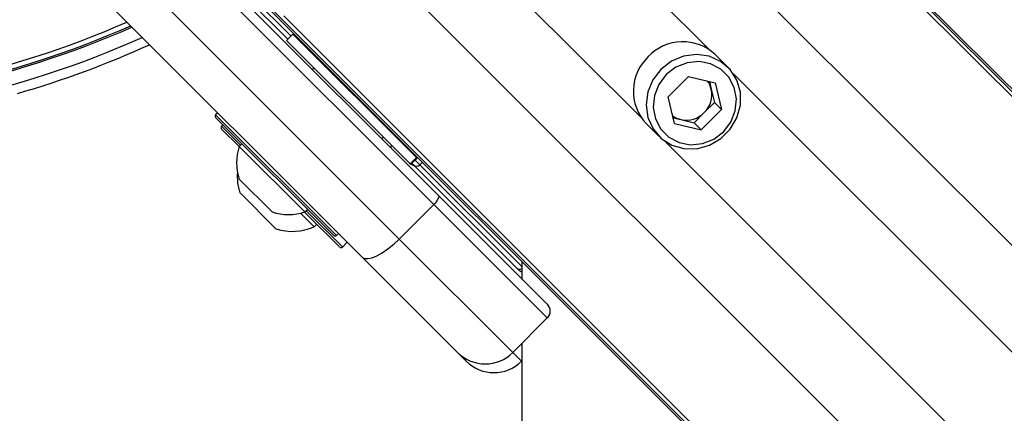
# Model space of a CAD drawing. Header units: millimetres. Extents: x 20 to 22981, y 40 to 19992.
# Tile 92 of 158: x 6835 to 7037, y 14438 to 14519. Entities that reach past the tile are written whole.
import ezdxf

# ---------------------------------------------------------------- set-up
doc = ezdxf.new("R2010")
doc.units = ezdxf.units.MM
doc.header["$LTSCALE"] = 2

msp = doc.modelspace()

# ---------------------------------------------------------------- linework, layer by layer
at = {"color": 7, "linetype": 'Continuous', "lineweight": 25}
for p, q in [((6951.21, 14591.61), (7978, 13564.81)), ((6953.62, 14588.64), (7993.24, 13549.02)), ((6860.95, 14542.56), (6920.92, 14482.59)), ((6919.99, 14480.69), (6860.02, 14540.67)), ((6852.95, 14533.6), (6912.92, 14473.62)), ((6905.33, 14469.9), (6845.35, 14529.87)), ((6875.99, 14528.66), (6890.08, 14514.56)), ((6883.32, 14523.73), (7162.14, 14244.91)), ((6886.29, 14521.31), (7930.77, 13476.83)), ((6891.14, 14515.62), (6889.83, 14514.32)), ((6916.43, 14490.34), (6891.14, 14515.62)), ((6915.12, 14489.03), (6889.83, 14514.32)), ((6980.25, 14508.82), (6977.64, 14511.43)), ((6895.49, 14508.66), (6895.17, 14508.34)), ((6895.49, 14508.66), (6895.17, 14508.34)), ((6972.17, 14506.92), (6968.01, 14502.76)), ((6972.17, 14506.92), (6977.62, 14505.61)), ((6976.45, 14505.89), (6976.82, 14504.33)), ((6977.62, 14505.61), (6978.92, 14500.16)), ((6969.32, 14497.31), (6968.01, 14502.76)), ((6976.82, 14504.33), (6977.47, 14501.61)), ((6975.4, 14499.53), (6977.47, 14501.61)), ((6977.47, 14501.61), (6978.92, 14500.16)), ((6875.73, 14499.5), (6875.3, 14499.08)), ((6973.32, 14497.46), (6975.4, 14499.53)), ((6974.77, 14496.01), (6978.92, 14500.16)), ((6899.49, 14474.33), (6875.3, 14498.51)), ((6876.8, 14497.01), (6876.52, 14496.73)), ((6963.5, 14497.29), (6966.11, 14494.68)), ((6969.04, 14498.48), (6970.6, 14498.11)), ((6969.32, 14497.31), (6974.77, 14496.01)), ((6970.6, 14498.11), (6973.32, 14497.46)), ((6973.32, 14497.46), (6974.77, 14496.01)), ((6880.12, 14492.56), (6876.52, 14496.16)), ((6880.68, 14493.14), (6880.14, 14492.6)), ((6893.57, 14479.17), (6880.14, 14492.6)), ((6909.31, 14494.2), (6909.63, 14494.52)), ((6909.31, 14494.2), (6909.63, 14494.52)), ((6911.1, 14492.41), (6911.42, 14492.73)), ((6911.1, 14492.41), (6911.42, 14492.73)), ((6913.56, 14493.3), (6913.38, 14493.55)), ((6916.43, 14490.34), (6915.12, 14489.03)), ((6915.12, 14489.03), (6915.25, 14488.9)), ((6915.25, 14488.9), (6916.56, 14490.2)), ((6915.36, 14489), (6915.43, 14488.93)), ((6915.5, 14489.14), (6915.82, 14488.82)), ((6915.82, 14488.82), (6936.99, 14467.65)), ((6916.56, 14490.2), (6916.43, 14490.34)), ((6886.86, 14479.17), (6880.15, 14485.89)), ((6887.66, 14475.69), (6880.23, 14483.12)), ((6920.92, 14482.59), (6943.25, 14460.26)), ((6919.99, 14480.69), (6912.92, 14473.62)), ((6943.25, 14457.43), (6919.99, 14480.69)), ((6895.5, 14476.11), (6892.69, 14478.92)), ((6900.63, 14472.05), (6893.53, 14479.15)), ((6893.57, 14479.17), (6894.11, 14479.7)), ((6895.5, 14476.11), (6896.04, 14476.65)), ((6900.05, 14474.33), (6900.47, 14474.75)), ((6901.27, 14471.98), (6902.26, 14472.97)), ((6912.92, 14473.62), (6936.18, 14450.36)), ((6900.7, 14471.98), (6900.63, 14472.05)), ((6924.87, 14450.36), (6905.33, 14469.9)), ((6938.01, 14469.04), (6938.01, 14465.5)), ((6936.99, 14467.65), (6937.47, 14467.17)), ((6943.25, 14457.43), (6936.18, 14450.36)), ((6926.65, 14448.57), (6924.87, 14450.36)), ((6938.01, 14448.61), (6937.97, 14448.57))]:
    msp.add_line(p, q, dxfattribs=at)
at = {"color": 8, "linetype": 'Continuous', "lineweight": 25}
for p, q in [((6955.58, 14585.67), (8217.97, 13323.28)), ((6940.81, 14569.9), (8204.65, 13306.06)), ((6927.03, 14561.83), (6976.38, 14512.48)), ((6913.1, 14547.9), (6962.45, 14498.55)), ((6905.03, 14534.12), (8168.87, 13270.28)), ((6890.75, 14515.23), (6875.95, 14530.03)), ((6889.26, 14519.35), (8151.15, 13257.46)), ((6981.3, 14507.56), (7873.4, 13615.46)), ((6875.3, 14499.08), (6900.05, 14474.33)), ((6876.52, 14496.73), (6880.39, 14492.86)), ((6967.37, 14493.63), (7859.47, 13601.53)), ((6917.15, 14488.84), (6916.17, 14489.81)), ((6917.15, 14488.84), (6917.7, 14489.34)), ((6938.01, 14467.98), (6917.15, 14488.84)), ((6893.83, 14479.42), (6901.19, 14472.05)), ((6901.19, 14472.05), (6901.27, 14471.98)), ((6936.18, 14450.36), (6937.97, 14448.57))]:
    msp.add_line(p, q, dxfattribs=at)
at = {"color": 7, "linetype": 'Continuous', "lineweight": 25, "flags": 128}
for points in [[(6966.53, 14508.4), (6964.87, 14506.24), (6963.83, 14503.76), (6963.48, 14501.12), (6963.84, 14498.53), (6964.9, 14496.18), (6966.58, 14494.24), (6968.74, 14492.86), (6971.23, 14492.14), (6973.87, 14492.13), (6976.46, 14492.84), (6978.8, 14494.2), (6980.73, 14496.13), (6982.09, 14498.47), (6982.8, 14501.06), (6982.79, 14503.7), (6982.07, 14506.19), (6980.69, 14508.35), (6978.75, 14510.03), (6976.4, 14511.09), (6973.81, 14511.46), (6971.17, 14511.1), (6968.69, 14510.06), (6966.53, 14508.4)], [(6967.62, 14507.31), (6966.1, 14505.32), (6965.18, 14503.02), (6964.94, 14500.59), (6965.38, 14498.23), (6966.48, 14496.13), (6968.14, 14494.47), (6970.24, 14493.37), (6972.6, 14492.93), (6975.02, 14493.18), (6977.33, 14494.1), (6979.32, 14495.61), (6980.83, 14497.6), (6981.75, 14499.91), (6982, 14502.33), (6981.56, 14504.69), (6980.46, 14506.79), (6978.8, 14508.45), (6976.7, 14509.55), (6974.34, 14509.99), (6971.91, 14509.75), (6969.61, 14508.83), (6967.62, 14507.31)], [(6913.53, 14493.28), (6913.36, 14493.58), (6913.34, 14493.63)], [(6920.92, 14482.59), (6920.99, 14482.47), (6921, 14482.3), (6920.95, 14482.08), (6920.85, 14481.83), (6920.7, 14481.56), (6920.5, 14481.27), (6920.26, 14480.98), (6919.99, 14480.69)], [(6905.33, 14469.9), (6905.82, 14469.63), (6906.5, 14469.59), (6907.36, 14469.78), (6908.35, 14470.19), (6909.45, 14470.8), (6910.61, 14471.6), (6911.78, 14472.55), (6912.92, 14473.62)], [(6938.01, 14452.18), (6938.04, 13878.83), (6938.07, 13249.46), (6938.09, 12608.87), (6938.09, 11968.27)]]:
    msp.add_lwpolyline(points, dxfattribs=at)
at = {"color": 7, "linetype": 'Continuous', "lineweight": 25}
for centre, radius, start, end in [((6779.29, 14695.64), 195.2, 246.1724, 293.8276), ((6779.29, 14695.64), 198, 245.8585, 294.1415), ((6779.29, 14695.64), 200, 286.0906, 294.3597), ((6895.38, 14514.21), 2, 225, 250.8419), ((6971, 14504.36), 9.7, 46.7531, 136.7979), ((6970.57, 14503.93), 9.7, 133.2021, 223.2469), ((6972.36, 14503.28), 4.59, 13.3406, 36.1803), ((6971.8, 14503.21), 5.15, 314.3774, 12.5941), ((6875.58, 14498.79), 0.4, 135, 225), ((6971.66, 14502.57), 4.59, 233.8197, 256.6594), ((6971.72, 14503.13), 5.15, 257.4059, 315.6226), ((6876.8, 14496.44), 0.4, 135, 225), ((6890.23, 14489.26), 10.63, 161.6616, 198.4591), ((6916.14, 14489.64), 1, 225, 261.8699), ((6916.48, 14489.53), 0.962, 227.0513, 314.186), ((6891.02, 14486.47), 11.29, 175.2595, 197.2991), ((6890.23, 14489.26), 10.63, 251.5409, 288.3384), ((6891.02, 14486.47), 11.29, 252.7009, 293.3898), ((6899.77, 14474.61), 0.4, 225, 315), ((6900.99, 14472.26), 0.4, 225, 315), ((6938.18, 14467.88), 1, 225, 259.8691), ((6941.84, 14458.84), 2, 315, 45), ((6930.53, 14456.01), 8, 225, 315), ((6932.31, 14454.23), 8, 225, 315)]:
    msp.add_arc(centre, radius, start, end, dxfattribs=at)
at = {"color": 8, "linetype": 'Continuous', "lineweight": 25}
for centre, radius, start, end in [((6779.29, 14695.64), 194.87, 246.2097, 293.7903), ((6779.29, 14695.64), 193.87, 246.3244, 293.6756), ((6937.64, 14468.34), 0.939, 226.5188, 293.493)]:
    msp.add_arc(centre, radius, start, end, dxfattribs=at)
at = {"color": 7, "linetype": 'Continuous', "lineweight": 25}
msp.add_open_spline([(6913.31, 14493.74), (6913.34, 14493.64), (6913.42, 14493.37), (6913.6, 14493.17), (6913.72, 14493.04)], degree=3, knots=[0, 0, 0, 0, 0.3523307, 1, 1, 1, 1], dxfattribs=at)

doc.saveas('drawing.dxf')
